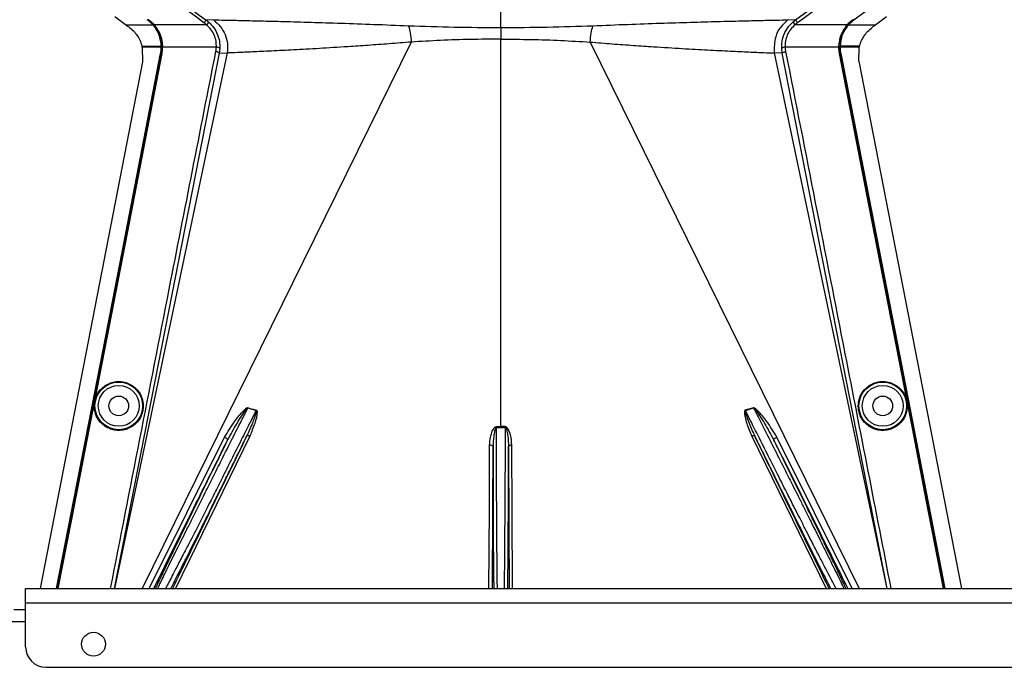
# Model space of a CAD drawing. Header units: inches. Extents: x -3977 to 448, y -4288 to 2176.
# Tile 152 of 206: x -3788 to -3643, y 1164 to 1259. Entities that reach past the tile are written whole.
import ezdxf

# ---------------------------------------------------------------- set-up
doc = ezdxf.new("R2010")
doc.units = ezdxf.units.IN
doc.header["$MEASUREMENT"] = 0

msp = doc.modelspace()

# ---------------------------------------------------------------- linework, layer by layer
at = {"color": 1, "linetype": 'Continuous', "lineweight": 25}
for p, q in [((-3772.735, 1258.147), (-3774.318, 1259.286)), ((-3717.463, 1257.69), (-3717.463, 1260.527)), ((-3663.094, 1260.527), (-3665.375, 1258.886)), ((-3660.608, 1259.286), (-3662.191, 1258.147)), ((-3772.735, 1258.147), (-3768.732, 1258.147)), ((-3768.709, 1258.168), (-3768.732, 1258.147)), ((-3768.691, 1258.147), (-3768.582, 1258.147)), ((-3768.549, 1258.176), (-3768.582, 1258.147)), ((-3760.82, 1258.147), (-3768.524, 1258.147)), ((-3759.725, 1258.806), (-3760.897, 1258.848)), ((-3760.488, 1258.52), (-3760.82, 1258.147)), ((-3674.028, 1258.848), (-3675.2, 1258.806)), ((-3674.438, 1258.52), (-3674.028, 1258.848)), ((-3674.438, 1258.52), (-3674.106, 1258.147)), ((-3666.402, 1258.147), (-3674.106, 1258.147)), ((-3666.344, 1258.147), (-3667.207, 1256.663)), ((-3666.376, 1258.176), (-3666.344, 1258.147)), ((-3666.234, 1258.147), (-3666.344, 1258.147)), ((-3666.194, 1258.147), (-3666.217, 1258.168)), ((-3666.194, 1258.147), (-3662.191, 1258.147)), ((-3665.393, 1258.911), (-3665.375, 1258.886)), ((-3717.463, 1257.69), (-3717.463, 1256.022)), ((-3770.32, 1254.983), (-3769.908, 1254.983)), ((-3769.939, 1254.825), (-3770.281, 1254.825)), ((-3730.643, 1255.588), (-3770.277, 1175.123)), ((-3767.478, 1254.825), (-3769.939, 1254.825)), ((-3769.908, 1254.983), (-3767.48, 1254.983)), ((-3767.33, 1254.983), (-3767.449, 1254.983)), ((-3767.286, 1254.985), (-3767.33, 1254.983)), ((-3759.357, 1254.825), (-3767.284, 1254.825)), ((-3717.463, 1198.965), (-3717.463, 1256.022)), ((-3704.282, 1255.588), (-3664.648, 1175.123)), ((-3667.641, 1254.825), (-3675.569, 1254.825)), ((-3667.64, 1254.985), (-3667.596, 1254.983)), ((-3667.596, 1254.983), (-3667.476, 1254.983)), ((-3667.476, 1254.984), (-3667.478, 1254.825)), ((-3664.986, 1254.825), (-3667.447, 1254.825)), ((-3665.017, 1254.983), (-3667.446, 1254.983)), ((-3664.605, 1254.983), (-3665.017, 1254.983)), ((-3664.645, 1254.825), (-3664.986, 1254.825)), ((-3664.65, 1254.805), (-3664.645, 1254.825)), ((-3758.945, 1253.944), (-3774.398, 1175.123)), ((-3757.76, 1253.995), (-3774.352, 1175.123)), ((-3770.276, 1254.805), (-3770.245, 1252.675)), ((-3767.57, 1253.893), (-3767.54, 1253.887)), ((-3767.377, 1253.885), (-3767.42, 1253.893)), ((-3758.858, 1254.653), (-3758.945, 1253.944)), ((-3758.945, 1253.944), (-3757.76, 1253.995)), ((-3675.981, 1253.944), (-3677.165, 1253.995)), ((-3677.165, 1253.995), (-3660.573, 1175.123)), ((-3675.981, 1253.944), (-3676.067, 1254.653)), ((-3660.528, 1175.123), (-3675.981, 1253.944)), ((-3667.548, 1253.885), (-3667.505, 1253.893)), ((-3667.355, 1253.893), (-3667.385, 1253.887)), ((-3664.697, 1252.765), (-3664.65, 1254.805)), ((-3770.246, 1252.675), (-3785.338, 1175.123)), ((-3664.697, 1252.765), (-3649.588, 1175.123)), ((-3776.553, 1206.716), (-3776.597, 1206.725)), ((-3658.372, 1206.716), (-3658.329, 1206.725)), ((-3754.712, 1201.716), (-3753.507, 1201.352)), ((-3681.418, 1201.352), (-3680.214, 1201.716)), ((-3778.108, 1198.728), (-3778.152, 1198.736)), ((-3718.099, 1194.023), (-3718.094, 1198.847)), ((-3717.463, 1198.965), (-3717.463, 1198.846)), ((-3716.832, 1198.847), (-3716.827, 1194.023)), ((-3656.817, 1198.728), (-3656.774, 1198.736)), ((-3769.26, 1175.123), (-3758.151, 1197.42)), ((-3754.446, 1197.551), (-3765.39, 1175.123)), ((-3680.48, 1197.551), (-3669.536, 1175.123)), ((-3665.666, 1175.123), (-3676.774, 1197.42))]:
    msp.add_line(p, q, dxfattribs=at)
at = {"color": 7, "linetype": 'Continuous', "lineweight": 25}
for p, q in [((-3787.463, 1175.123), (-3502.463, 1175.123)), ((-3787.463, 1173.023), (-3787.463, 1175.123)), ((-3787.463, 1173.023), (-3502.463, 1173.023)), ((-3787.463, 1166.523), (-3787.463, 1173.023)), ((-3789.213, 1172.023), (-3787.463, 1172.023)), ((-3784.463, 1163.523), (-3505.463, 1163.523))]:
    msp.add_line(p, q, dxfattribs=at)
at = {"color": 8, "linetype": 'Continuous', "lineweight": 25}
msp.add_line((-3817.463, 1170.273), (-3787.463, 1170.273), dxfattribs=at)
at = {"color": 1, "linetype": 'Continuous', "lineweight": 25, "flags": 128}
for points in [[(-3761.188, 1258.442), (-3762.498, 1259.383), (-3763.528, 1260.121)], [(-3763.236, 1260.527), (-3761.906, 1259.572), (-3760.897, 1258.848)], [(-3674.028, 1258.848), (-3672.735, 1259.776), (-3671.689, 1260.527)], [(-3671.398, 1260.121), (-3672.708, 1259.181), (-3673.737, 1258.442)], [(-3770.276, 1254.805), (-3770.279, 1254.816), (-3770.281, 1254.825)], [(-3767.449, 1254.984), (-3767.466, 1254.984), (-3767.48, 1254.983)], [(-3767.478, 1254.825), (-3767.461, 1254.825), (-3767.447, 1254.825)], [(-3767.447, 1254.825), (-3767.448, 1254.914), (-3767.449, 1254.984)], [(-3667.447, 1254.825), (-3667.465, 1254.825), (-3667.478, 1254.825)], [(-3782.899, 1175.123), (-3774.343, 1219.078), (-3767.57, 1253.893)], [(-3782.868, 1175.123), (-3774.31, 1219.085), (-3767.54, 1253.887)], [(-3767.42, 1253.893), (-3772.558, 1227.479), (-3776.597, 1206.725)], [(-3767.377, 1253.885), (-3772.515, 1227.47), (-3776.553, 1206.716)], [(-3658.372, 1206.716), (-3663.512, 1233.131), (-3667.548, 1253.885)], [(-3667.505, 1253.893), (-3666.199, 1247.18), (-3665.11, 1241.58), (-3664.237, 1237.093), (-3663.725, 1234.458), (-3663.334, 1232.449), (-3663.065, 1231.066), (-3662.943, 1230.439), (-3662.923, 1230.338), (-3662.919, 1230.316), (-3662.918, 1230.31), (-3662.918, 1230.31), (-3662.918, 1230.31), (-3662.918, 1230.31), (-3662.918, 1230.31), (-3662.918, 1230.31), (-3662.918, 1230.31), (-3662.918, 1230.31), (-3662.918, 1230.31), (-3662.918, 1230.31), (-3662.918, 1230.309), (-3658.329, 1206.725)], [(-3667.385, 1253.887), (-3658.768, 1209.594), (-3652.058, 1175.123)], [(-3667.355, 1253.893), (-3658.735, 1209.584), (-3652.026, 1175.123)], [(-3776.597, 1206.725), (-3777.468, 1202.251), (-3778.152, 1198.736)], [(-3776.553, 1206.716), (-3777.424, 1202.243), (-3778.108, 1198.728)], [(-3656.817, 1198.728), (-3657.688, 1203.201), (-3658.372, 1206.716)], [(-3658.329, 1206.725), (-3657.458, 1202.251), (-3656.774, 1198.736)], [(-3778.152, 1198.736), (-3780.762, 1185.328), (-3782.749, 1175.123)], [(-3778.108, 1198.728), (-3780.719, 1185.32), (-3782.704, 1175.123)], [(-3718.093, 1198.965), (-3718.093, 1198.951), (-3718.093, 1198.937), (-3718.093, 1198.922), (-3718.093, 1198.908), (-3718.094, 1198.893), (-3718.094, 1198.878), (-3718.094, 1198.862), (-3718.094, 1198.847)], [(-3716.832, 1198.847), (-3716.832, 1198.862), (-3716.832, 1198.878), (-3716.832, 1198.893), (-3716.832, 1198.908), (-3716.832, 1198.922), (-3716.832, 1198.937), (-3716.832, 1198.951), (-3716.832, 1198.965)], [(-3652.221, 1175.123), (-3654.766, 1188.193), (-3656.817, 1198.728)], [(-3656.774, 1198.736), (-3654.163, 1185.328), (-3652.176, 1175.123)], [(-3758.151, 1197.42), (-3758.052, 1197.375), (-3757.959, 1197.321), (-3757.875, 1197.261), (-3757.805, 1197.198), (-3757.752, 1197.134), (-3757.718, 1197.074), (-3757.706, 1197.019), (-3757.715, 1196.972)], [(-3754.446, 1197.551), (-3754.525, 1197.579), (-3754.602, 1197.599), (-3754.674, 1197.611), (-3754.74, 1197.614), (-3754.798, 1197.609), (-3754.846, 1197.595), (-3754.882, 1197.573), (-3754.905, 1197.543)], [(-3680.02, 1197.543), (-3680.044, 1197.573), (-3680.08, 1197.595), (-3680.127, 1197.609), (-3680.185, 1197.614), (-3680.251, 1197.611), (-3680.324, 1197.599), (-3680.401, 1197.579), (-3680.48, 1197.551)], [(-3677.211, 1196.972), (-3677.22, 1197.019), (-3677.207, 1197.074), (-3677.173, 1197.134), (-3677.12, 1197.198), (-3677.05, 1197.261), (-3676.966, 1197.321), (-3676.873, 1197.375), (-3676.774, 1197.42)], [(-3719.198, 1175.123), (-3719.172, 1180.761), (-3719.141, 1187.103), (-3719.098, 1196.27)], [(-3719.098, 1196.27), (-3719.001, 1196.265), (-3718.907, 1196.251), (-3718.821, 1196.229), (-3718.746, 1196.199), (-3718.683, 1196.163), (-3718.637, 1196.122), (-3718.608, 1196.077), (-3718.598, 1196.031)], [(-3718.697, 1175.123), (-3718.643, 1186.567), (-3718.598, 1196.031)], [(-3716.327, 1196.031), (-3716.317, 1196.077), (-3716.288, 1196.122), (-3716.242, 1196.163), (-3716.18, 1196.199), (-3716.104, 1196.229), (-3716.018, 1196.251), (-3715.925, 1196.265), (-3715.828, 1196.27)], [(-3716.327, 1196.031), (-3716.27, 1183.986), (-3716.228, 1175.123)], [(-3715.727, 1175.123), (-3715.781, 1186.481), (-3715.828, 1196.27)]]:
    msp.add_lwpolyline(points, dxfattribs=at)
at = {"color": 1, "linetype": 'Continuous', "lineweight": 25}
for centre, radius in [((-3773.742, 1202.023), 3.509), ((-3661.183, 1202.023), 3.509), ((-3773.742, 1202.023), 3.012), ((-3661.183, 1202.023), 3.012), ((-3773.742, 1202.023), 1.45), ((-3661.183, 1202.023), 1.45)]:
    msp.add_circle(centre, radius, dxfattribs=at)
at = {"color": 7, "linetype": 'Continuous', "lineweight": 25}
msp.add_circle((-3777.463, 1166.923), 1.75, dxfattribs=at)
at = {"color": 1, "linetype": 'Continuous', "lineweight": 25}
for centre, radius, start, end in [((-3759.283, 1254.231), 0.599, 44.82521, 97.0422), ((-3675.642, 1254.231), 0.599, 82.9578, 135.17479), ((-3752.053, 1200.641), 2.868, 157.2306, 157.97796), ((-3749.717, 1200.231), 3.952, 162.84395, 163.5205), ((-3685.208, 1200.231), 3.952, 16.4795, 17.15605), ((-3682.872, 1200.641), 2.868, 22.02204, 22.7694)]:
    msp.add_arc(centre, radius, start, end, dxfattribs=at)
at = {"color": 7, "linetype": 'Continuous', "lineweight": 25}
msp.add_arc((-3784.463, 1166.523), 3, 180, 270, dxfattribs=at)
at = {"color": 1, "linetype": 'Continuous', "lineweight": 25}
for centre, major_axis, start_param, end_param in [((-3767.434, 1256.375), (-0.033, 4.773), 1.8665214, 1.9013604), ((-3667.492, 1256.375), (0.033, 4.773), 4.381825, 4.4166639)]:
    msp.add_ellipse(centre, major_axis=major_axis, ratio=0.0122176, start_param=start_param, end_param=end_param, dxfattribs=at)
for points, knots in [([(-3772.735, 1258.147), (-3772.716, 1258.134), (-3772.682, 1258.109), (-3772.648, 1258.085), (-3772.633, 1258.074)], [0, 0, 0, 0, 0.56, 1, 1, 1, 1]), ([(-3772.633, 1258.074), (-3772.566, 1258.026), (-3772.446, 1257.94), (-3772.326, 1257.854), (-3772.274, 1257.816)], [0, 0, 0, 0, 0.5599992, 1, 1, 1, 1]), ([(-3772.274, 1257.816), (-3772.038, 1257.626), (-3771.378, 1257.096), (-3770.686, 1256.099), (-3770.421, 1255.291), (-3770.32, 1254.983)], [0, 0, 0, 0, 0.2563458, 0.7166755, 1, 1, 1, 1]), ([(-3768.732, 1258.147), (-3768.874, 1258.297), (-3769.127, 1258.566), (-3769.421, 1258.788), (-3769.551, 1258.886)], [0, 0, 0, 0, 0.5600005, 1, 1, 1, 1]), ([(-3769.533, 1258.911), (-3769.368, 1258.784), (-3769.074, 1258.558), (-3768.82, 1258.287), (-3768.709, 1258.168)], [0, 0, 0, 0, 0.5599986, 1, 1, 1, 1]), ([(-3768.582, 1258.147), (-3768.724, 1258.297), (-3768.977, 1258.566), (-3769.271, 1258.788), (-3769.401, 1258.886)], [0, 0, 0, 0, 0.559818, 1, 1, 1, 1]), ([(-3769.375, 1258.922), (-3769.21, 1258.795), (-3768.915, 1258.568), (-3768.661, 1258.296), (-3768.549, 1258.176)], [0, 0, 0, 0, 0.5598224, 1, 1, 1, 1]), ([(-3767.48, 1254.983), (-3767.502, 1255.265), (-3767.546, 1255.829), (-3767.802, 1256.664), (-3768.182, 1257.459), (-3768.549, 1257.918), (-3768.732, 1258.147)], [0, 0, 0, 0, 0.2500257, 0.5001914, 0.7501772, 1, 1, 1, 1]), ([(-3768.709, 1258.168), (-3768.706, 1258.164), (-3768.7, 1258.157), (-3768.694, 1258.15), (-3768.691, 1258.147)], [0, 0, 0, 0, 0.56, 1, 1, 1, 1]), ([(-3768.582, 1258.147), (-3768.195, 1257.602), (-3767.503, 1256.626), (-3767.383, 1255.486), (-3767.33, 1254.983)], [0, 0, 0, 0, 0.5591099, 1, 1, 1, 1]), ([(-3768.549, 1258.176), (-3768.544, 1258.171), (-3768.536, 1258.161), (-3768.527, 1258.152), (-3768.524, 1258.147)], [0, 0, 0, 0, 0.56011983, 1, 1, 1, 1]), ([(-3768.524, 1258.147), (-3768.178, 1257.664), (-3767.486, 1256.699), (-3767.353, 1255.556), (-3767.286, 1254.985)], [0, 0, 0, 0, 0.500053, 1, 1, 1, 1]), ([(-3760.897, 1258.848), (-3760.902, 1258.841), (-3760.913, 1258.825), (-3760.981, 1258.73), (-3761.078, 1258.596), (-3761.153, 1258.492), (-3761.188, 1258.442)], [0, 0, 0, 0, 0.2406182, 0.5, 0.7593818, 1, 1, 1, 1]), ([(-3760.82, 1258.147), (-3760.886, 1258.205), (-3761.006, 1258.308), (-3761.133, 1258.401), (-3761.188, 1258.442)], [0, 0, 0, 0, 0.5599596, 1, 1, 1, 1]), ([(-3760.897, 1258.848), (-3760.818, 1258.79), (-3760.678, 1258.686), (-3760.546, 1258.571), (-3760.488, 1258.52)], [0, 0, 0, 0, 0.5598158, 1, 1, 1, 1]), ([(-3759.357, 1254.825), (-3759.36, 1255.128), (-3759.365, 1255.735), (-3759.651, 1256.64), (-3760.123, 1257.479), (-3760.587, 1257.924), (-3760.82, 1258.147)], [0, 0, 0, 0, 0.2480977, 0.4964537, 0.7473571, 1, 1, 1, 1]), ([(-3760.488, 1258.52), (-3760.229, 1258.259), (-3759.712, 1257.736), (-3759.188, 1256.762), (-3758.87, 1255.714), (-3758.862, 1255.007), (-3758.858, 1254.653)], [0, 0, 0, 0, 0.2504497, 0.501026, 0.7504119, 1, 1, 1, 1]), ([(-3731.043, 1257.953), (-3732.764, 1258.023), (-3736.201, 1258.161), (-3741.023, 1258.328), (-3745.478, 1258.467), (-3749.488, 1258.579), (-3752.98, 1258.67), (-3755.893, 1258.739), (-3758.238, 1258.791), (-3759.228, 1258.801), (-3759.725, 1258.806)], [0, 0, 0, 0, 0.12497851, 0.24943172, 0.37491185, 0.4994749, 0.62460669, 0.74971209, 0.8742813, 1, 1, 1, 1]), ([(-3759.725, 1258.806), (-3759.391, 1258.515), (-3758.71, 1257.922), (-3758.033, 1256.708), (-3757.663, 1255.36), (-3757.728, 1254.445), (-3757.76, 1253.995)], [0, 0, 0, 0, 0.24523079, 0.5, 0.75476921, 1, 1, 1, 1]), ([(-3717.463, 1257.69), (-3719.758, 1257.7), (-3724.35, 1257.719), (-3728.811, 1257.875), (-3731.043, 1257.953)], [0, 0, 0, 0, 0.4998677, 1, 1, 1, 1]), ([(-3731.043, 1257.953), (-3730.949, 1257.627), (-3730.763, 1256.974), (-3730.683, 1256.051), (-3730.643, 1255.589)], [0, 0, 0, 0, 0.5000218, 1, 1, 1, 1]), ([(-3703.883, 1257.953), (-3706.114, 1257.875), (-3710.576, 1257.719), (-3715.168, 1257.7), (-3717.463, 1257.69)], [0, 0, 0, 0, 0.5001323, 1, 1, 1, 1]), ([(-3704.282, 1255.589), (-3704.242, 1256.051), (-3704.163, 1256.974), (-3703.976, 1257.627), (-3703.883, 1257.953)], [0, 0, 0, 0, 0.4999782, 1, 1, 1, 1]), ([(-3675.2, 1258.806), (-3675.697, 1258.801), (-3676.687, 1258.791), (-3679.033, 1258.739), (-3681.946, 1258.67), (-3685.438, 1258.579), (-3689.447, 1258.467), (-3693.903, 1258.328), (-3698.725, 1258.161), (-3702.161, 1258.023), (-3703.883, 1257.953)], [0, 0, 0, 0, 0.1257187, 0.25028791, 0.37539331, 0.5005251, 0.62508815, 0.75056828, 0.87502149, 1, 1, 1, 1]), ([(-3675.2, 1258.806), (-3675.57, 1258.475), (-3676.325, 1257.802), (-3677.188, 1256.142), (-3677.174, 1254.803), (-3677.165, 1253.995)], [0, 0, 0, 0, 0.2761786, 0.5629357, 1, 1, 1, 1]), ([(-3676.067, 1254.653), (-3676.063, 1255.007), (-3676.055, 1255.714), (-3675.737, 1256.762), (-3675.214, 1257.736), (-3674.696, 1258.259), (-3674.438, 1258.52)], [0, 0, 0, 0, 0.2495808, 0.4989767, 0.7495561, 1, 1, 1, 1]), ([(-3674.106, 1258.147), (-3674.338, 1257.924), (-3674.802, 1257.479), (-3675.274, 1256.64), (-3675.56, 1255.735), (-3675.566, 1255.128), (-3675.569, 1254.825)], [0, 0, 0, 0, 0.2526371, 0.5035436, 0.7519095, 1, 1, 1, 1]), ([(-3673.737, 1258.442), (-3673.808, 1258.39), (-3673.935, 1258.296), (-3674.054, 1258.193), (-3674.106, 1258.147)], [0, 0, 0, 0, 0.5599594, 1, 1, 1, 1]), ([(-3674.028, 1258.848), (-3674.023, 1258.841), (-3674.012, 1258.825), (-3673.944, 1258.73), (-3673.847, 1258.596), (-3673.773, 1258.492), (-3673.737, 1258.442)], [0, 0, 0, 0, 0.240618, 0.5, 0.759382, 1, 1, 1, 1]), ([(-3667.64, 1254.985), (-3667.573, 1255.556), (-3667.44, 1256.699), (-3666.748, 1257.664), (-3666.402, 1258.147)], [0, 0, 0, 0, 0.49994688, 1, 1, 1, 1]), ([(-3666.234, 1258.147), (-3666.583, 1257.662), (-3667.278, 1256.695), (-3667.41, 1255.553), (-3667.476, 1254.984)], [0, 0, 0, 0, 0.5013928, 1, 1, 1, 1]), ([(-3667.446, 1254.983), (-3667.424, 1255.265), (-3667.38, 1255.829), (-3667.123, 1256.664), (-3666.743, 1257.459), (-3666.377, 1257.918), (-3666.194, 1258.147)], [0, 0, 0, 0, 0.25002567, 0.50019135, 0.75017724, 1, 1, 1, 1]), ([(-3666.376, 1258.176), (-3666.381, 1258.171), (-3666.39, 1258.161), (-3666.398, 1258.152), (-3666.402, 1258.147)], [0, 0, 0, 0, 0.56, 1, 1, 1, 1]), ([(-3666.376, 1258.176), (-3666.233, 1258.328), (-3665.978, 1258.598), (-3665.681, 1258.823), (-3665.55, 1258.922)], [0, 0, 0, 0, 0.559821, 1, 1, 1, 1]), ([(-3665.525, 1258.886), (-3665.689, 1258.76), (-3665.981, 1258.536), (-3666.233, 1258.266), (-3666.344, 1258.147)], [0, 0, 0, 0, 0.5598194, 1, 1, 1, 1]), ([(-3666.217, 1258.168), (-3666.22, 1258.164), (-3666.226, 1258.157), (-3666.232, 1258.15), (-3666.234, 1258.147)], [0, 0, 0, 0, 0.56, 1, 1, 1, 1]), ([(-3665.393, 1258.911), (-3665.558, 1258.784), (-3665.852, 1258.558), (-3666.105, 1258.287), (-3666.217, 1258.168)], [0, 0, 0, 0, 0.5599982, 1, 1, 1, 1]), ([(-3666.194, 1258.147), (-3666.052, 1258.297), (-3665.798, 1258.566), (-3665.504, 1258.788), (-3665.375, 1258.886)], [0, 0, 0, 0, 0.5600007, 1, 1, 1, 1]), ([(-3664.605, 1254.983), (-3664.516, 1255.26), (-3664.268, 1256.029), (-3663.602, 1257.041), (-3662.919, 1257.598), (-3662.652, 1257.816)], [0, 0, 0, 0, 0.2548715, 0.7080318, 1, 1, 1, 1]), ([(-3662.292, 1258.074), (-3662.36, 1258.026), (-3662.479, 1257.94), (-3662.599, 1257.854), (-3662.652, 1257.816)], [0, 0, 0, 0, 0.5599992, 1, 1, 1, 1]), ([(-3662.292, 1258.074), (-3662.273, 1258.088), (-3662.24, 1258.112), (-3662.206, 1258.137), (-3662.191, 1258.147)], [0, 0, 0, 0, 0.56, 1, 1, 1, 1]), ([(-3770.314, 1254.961), (-3770.315, 1254.965), (-3770.317, 1254.973), (-3770.319, 1254.98), (-3770.32, 1254.983)], [0, 0, 0, 0, 0.5600046, 1, 1, 1, 1]), ([(-3770.314, 1254.961), (-3770.308, 1254.936), (-3770.297, 1254.89), (-3770.286, 1254.845), (-3770.281, 1254.825)], [0, 0, 0, 0, 0.5599989, 1, 1, 1, 1]), ([(-3767.57, 1253.893), (-3767.541, 1254.066), (-3767.49, 1254.375), (-3767.482, 1254.688), (-3767.478, 1254.825)], [0, 0, 0, 0, 0.5598333, 1, 1, 1, 1]), ([(-3767.54, 1253.887), (-3767.511, 1254.061), (-3767.459, 1254.372), (-3767.451, 1254.687), (-3767.447, 1254.825)], [0, 0, 0, 0, 0.5600516, 1, 1, 1, 1]), ([(-3767.42, 1253.893), (-3767.387, 1254.096), (-3767.329, 1254.457), (-3767.33, 1254.823), (-3767.33, 1254.983)], [0, 0, 0, 0, 0.5600744, 1, 1, 1, 1]), ([(-3767.377, 1253.885), (-3767.348, 1254.059), (-3767.296, 1254.371), (-3767.288, 1254.686), (-3767.284, 1254.825)], [0, 0, 0, 0, 0.5599497, 1, 1, 1, 1]), ([(-3767.286, 1254.985), (-3767.285, 1254.955), (-3767.284, 1254.902), (-3767.284, 1254.849), (-3767.284, 1254.825)], [0, 0, 0, 0, 0.5600457, 1, 1, 1, 1]), ([(-3759.436, 1254.188), (-3759.415, 1254.306), (-3759.378, 1254.517), (-3759.363, 1254.731), (-3759.357, 1254.825)], [0, 0, 0, 0, 0.5599329, 1, 1, 1, 1]), ([(-3730.643, 1255.589), (-3731.734, 1255.504), (-3733.901, 1255.335), (-3737.018, 1255.104), (-3740.506, 1254.867), (-3744.238, 1254.639), (-3748.03, 1254.431), (-3751.341, 1254.264), (-3754.112, 1254.135), (-3756.346, 1254.035), (-3757.288, 1254.009), (-3757.76, 1253.995)], [0, 0, 0, 0, 0.08440502, 0.16768297, 0.25082547, 0.37621147, 0.50059332, 0.62555508, 0.75046755, 0.8747621, 1, 1, 1, 1]), ([(-3717.463, 1256.022), (-3718.95, 1256.013), (-3721.927, 1255.994), (-3726.351, 1255.852), (-3729.21, 1255.677), (-3730.643, 1255.589)], [0, 0, 0, 0, 0.3326232, 0.6656434, 1, 1, 1, 1]), ([(-3717.463, 1256.022), (-3715.975, 1256.013), (-3712.999, 1255.994), (-3708.575, 1255.852), (-3705.715, 1255.677), (-3704.282, 1255.589)], [0, 0, 0, 0, 0.3326232, 0.6656434, 1, 1, 1, 1]), ([(-3704.282, 1255.589), (-3703.191, 1255.504), (-3701.024, 1255.335), (-3697.907, 1255.104), (-3694.419, 1254.867), (-3690.687, 1254.639), (-3686.896, 1254.431), (-3683.584, 1254.264), (-3680.814, 1254.135), (-3678.58, 1254.035), (-3677.638, 1254.009), (-3677.165, 1253.995)], [0, 0, 0, 0, 0.084405, 0.167683, 0.2508255, 0.3762115, 0.5005933, 0.6255551, 0.7504676, 0.8747621, 1, 1, 1, 1]), ([(-3675.569, 1254.825), (-3675.56, 1254.705), (-3675.544, 1254.492), (-3675.506, 1254.28), (-3675.489, 1254.188)], [0, 0, 0, 0, 0.5599329, 1, 1, 1, 1]), ([(-3667.641, 1254.825), (-3667.641, 1254.855), (-3667.641, 1254.908), (-3667.64, 1254.961), (-3667.64, 1254.985)], [0, 0, 0, 0, 0.5600001, 1, 1, 1, 1]), ([(-3667.548, 1253.885), (-3667.578, 1254.059), (-3667.63, 1254.371), (-3667.638, 1254.686), (-3667.641, 1254.825)], [0, 0, 0, 0, 0.5599609, 1, 1, 1, 1]), ([(-3667.596, 1254.983), (-3667.595, 1254.779), (-3667.593, 1254.413), (-3667.532, 1254.052), (-3667.505, 1253.893)], [0, 0, 0, 0, 0.5600766, 1, 1, 1, 1]), ([(-3667.478, 1254.825), (-3667.473, 1254.649), (-3667.463, 1254.334), (-3667.409, 1254.024), (-3667.385, 1253.887)], [0, 0, 0, 0, 0.5600547, 1, 1, 1, 1]), ([(-3667.476, 1254.984), (-3667.471, 1254.984), (-3667.46, 1254.984), (-3667.45, 1254.984), (-3667.446, 1254.983)], [0, 0, 0, 0, 0.56000001, 1, 1, 1, 1]), ([(-3667.355, 1253.893), (-3667.384, 1254.066), (-3667.436, 1254.375), (-3667.444, 1254.688), (-3667.447, 1254.825)], [0, 0, 0, 0, 0.5598333, 1, 1, 1, 1]), ([(-3664.645, 1254.825), (-3664.638, 1254.851), (-3664.627, 1254.896), (-3664.616, 1254.941), (-3664.611, 1254.961)], [0, 0, 0, 0, 0.5599961, 1, 1, 1, 1]), ([(-3664.611, 1254.961), (-3664.61, 1254.965), (-3664.608, 1254.973), (-3664.606, 1254.98), (-3664.605, 1254.983)], [0, 0, 0, 0, 0.56, 1, 1, 1, 1]), ([(-3774.938, 1175.123), (-3772.066, 1189.818), (-3766.913, 1216.176), (-3761.73, 1242.528), (-3759.436, 1254.188)], [0, 0, 0, 0, 0.5575415, 1, 1, 1, 1]), ([(-3758.945, 1253.944), (-3758.952, 1253.965), (-3758.963, 1253.997), (-3759.025, 1254.045), (-3759.088, 1254.081), (-3759.167, 1254.115), (-3759.28, 1254.155), (-3759.375, 1254.175), (-3759.436, 1254.188)], [0, 0, 0, 0, 0.2396351, 0.3684751, 0.5, 0.6315249, 0.7603649, 1, 1, 1, 1]), ([(-3675.981, 1253.944), (-3675.971, 1253.968), (-3675.952, 1254.018), (-3675.819, 1254.094), (-3675.655, 1254.153), (-3675.543, 1254.176), (-3675.489, 1254.188)], [0, 0, 0, 0, 0.2704256, 0.5623869, 0.7895723, 1, 1, 1, 1]), ([(-3675.489, 1254.188), (-3672.572, 1239.348), (-3667.391, 1212.995), (-3662.238, 1186.638), (-3659.987, 1175.123)], [0, 0, 0, 0, 0.563129, 1, 1, 1, 1]), ([(-3773.742, 1198.398), (-3773.96, 1198.409), (-3774.436, 1198.435), (-3775.183, 1198.665), (-3775.969, 1199.113), (-3776.695, 1199.842), (-3777.219, 1200.838), (-3777.412, 1202.002), (-3777.219, 1203.167), (-3776.695, 1204.162), (-3775.969, 1204.892), (-3775.183, 1205.339), (-3774.436, 1205.57), (-3773.96, 1205.595), (-3773.742, 1205.607)], [0, 0, 0, 0, 0.0563094, 0.122835, 0.200993, 0.2913236, 0.3924071, 0.5, 0.6075929, 0.7086764, 0.799007, 0.877165, 0.9436906, 1, 1, 1, 1]), ([(-3773.742, 1205.607), (-3773.524, 1205.595), (-3773.049, 1205.57), (-3772.301, 1205.339), (-3771.515, 1204.892), (-3770.79, 1204.162), (-3770.265, 1203.167), (-3770.072, 1202.002), (-3770.265, 1200.838), (-3770.79, 1199.842), (-3771.515, 1199.113), (-3772.301, 1198.665), (-3773.049, 1198.435), (-3773.524, 1198.409), (-3773.742, 1198.398)], [0, 0, 0, 0, 0.0563094, 0.122835, 0.200993, 0.2913236, 0.3924071, 0.5, 0.6075929, 0.7086764, 0.799007, 0.877165, 0.9436906, 1, 1, 1, 1]), ([(-3661.183, 1198.398), (-3661.401, 1198.409), (-3661.877, 1198.435), (-3662.624, 1198.665), (-3663.41, 1199.113), (-3664.135, 1199.842), (-3664.66, 1200.838), (-3664.853, 1202.002), (-3664.66, 1203.167), (-3664.135, 1204.162), (-3663.41, 1204.892), (-3662.624, 1205.339), (-3661.877, 1205.57), (-3661.401, 1205.595), (-3661.183, 1205.607)], [0, 0, 0, 0, 0.0563094, 0.122835, 0.200993, 0.2913236, 0.3924071, 0.5, 0.6075929, 0.7086764, 0.799007, 0.877165, 0.9436906, 1, 1, 1, 1]), ([(-3661.183, 1205.607), (-3660.965, 1205.595), (-3660.49, 1205.57), (-3659.742, 1205.339), (-3658.956, 1204.892), (-3658.231, 1204.162), (-3657.706, 1203.167), (-3657.513, 1202.002), (-3657.706, 1200.838), (-3658.231, 1199.842), (-3658.956, 1199.113), (-3659.742, 1198.665), (-3660.49, 1198.435), (-3660.965, 1198.409), (-3661.183, 1198.398)], [0, 0, 0, 0, 0.0563094, 0.122835, 0.200993, 0.2913236, 0.3924071, 0.5, 0.6075929, 0.7086764, 0.799007, 0.877165, 0.9436906, 1, 1, 1, 1]), ([(-3758.611, 1194.023), (-3758.062, 1195.114), (-3757.073, 1197.078), (-3755.768, 1199.651), (-3755.029, 1201.096), (-3754.712, 1201.716)], [0, 0, 0, 0, 0.415954, 0.7493023, 1, 1, 1, 1]), ([(-3758.151, 1197.42), (-3757.671, 1198.207), (-3756.843, 1199.564), (-3755.713, 1200.954), (-3755.062, 1201.602), (-3754.839, 1201.738), (-3754.757, 1201.757), (-3754.721, 1201.757), (-3754.705, 1201.753), (-3754.698, 1201.751)], [0, 0, 0, 0, 0.4987105, 0.8596241, 0.9547007, 0.9823705, 0.9920695, 0.9961825, 1, 1, 1, 1]), ([(-3757.715, 1196.972), (-3757.26, 1197.807), (-3756.574, 1199.065), (-3755.68, 1200.452), (-3755.217, 1201.135), (-3754.978, 1201.465), (-3754.848, 1201.618), (-3754.782, 1201.687), (-3754.746, 1201.712), (-3754.728, 1201.717), (-3754.718, 1201.718), (-3754.714, 1201.717), (-3754.712, 1201.716)], [0, 0, 0, 0, 0.5009066, 0.75524099, 0.88207073, 0.94461639, 0.97485323, 0.9894631, 0.99537876, 0.99779432, 0.99890734, 1, 1, 1, 1]), ([(-3753.507, 1201.352), (-3753.824, 1200.722), (-3754.538, 1199.302), (-3755.772, 1196.849), (-3756.691, 1195.021), (-3757.193, 1194.023)], [0, 0, 0, 0, 0.2657186, 0.599055, 1, 1, 1, 1]), ([(-3753.507, 1201.352), (-3753.504, 1201.351), (-3753.498, 1201.35), (-3753.491, 1201.346), (-3753.485, 1201.34), (-3753.479, 1201.329), (-3753.474, 1201.311), (-3753.467, 1201.189), (-3753.526, 1200.991), (-3753.622, 1200.653), (-3753.797, 1200.15), (-3754.195, 1199.086), (-3754.611, 1198.182), (-3754.905, 1197.543)], [0, 0, 0, 0, 0.002002, 0.0039182, 0.0059178, 0.0081145, 0.0132777, 0.0194868, 0.0994036, 0.1644525, 0.2820291, 0.4928409, 1, 1, 1, 1]), ([(-3754.698, 1201.751), (-3754.486, 1201.682), (-3754.089, 1201.552), (-3753.683, 1201.446), (-3753.494, 1201.397)], [0, 0, 0, 0, 0.5320089, 1, 1, 1, 1]), ([(-3753.494, 1201.397), (-3753.485, 1201.393), (-3753.466, 1201.387), (-3753.433, 1201.361), (-3753.383, 1201.276), (-3753.333, 1200.611), (-3753.714, 1199.336), (-3754.189, 1198.178), (-3754.446, 1197.551)], [0, 0, 0, 0, 0.0062895, 0.0128488, 0.0284102, 0.0757073, 0.4997845, 1, 1, 1, 1]), ([(-3681.432, 1201.397), (-3681.454, 1201.387), (-3681.497, 1201.369), (-3681.539, 1201.286), (-3681.554, 1201.138), (-3681.546, 1200.84), (-3681.443, 1200.259), (-3681.151, 1199.114), (-3680.748, 1198.176), (-3680.48, 1197.551)], [0, 0, 0, 0, 0.0152758, 0.0305323, 0.0634754, 0.1262277, 0.2512207, 0.5011926, 1, 1, 1, 1]), ([(-3681.418, 1201.352), (-3681.421, 1201.351), (-3681.427, 1201.35), (-3681.435, 1201.346), (-3681.44, 1201.339), (-3681.451, 1201.321), (-3681.456, 1201.26), (-3681.434, 1201.124), (-3681.362, 1200.84), (-3681.175, 1200.272), (-3680.755, 1199.141), (-3680.314, 1198.182), (-3680.02, 1197.544)], [0, 0, 0, 0, 0.0020234, 0.0039613, 0.0059873, 0.008217, 0.0197297, 0.050125, 0.1118242, 0.2383477, 0.493618, 1, 1, 1, 1]), ([(-3680.228, 1201.751), (-3680.45, 1201.678), (-3680.848, 1201.549), (-3681.253, 1201.443), (-3681.432, 1201.397)], [0, 0, 0, 0, 0.5599586, 1, 1, 1, 1]), ([(-3668.056, 1175.123), (-3668.093, 1175.192), (-3668.253, 1175.489), (-3668.675, 1176.293), (-3669.323, 1177.532), (-3670.099, 1179.034), (-3670.974, 1180.733), (-3671.83, 1182.399), (-3672.649, 1184.003), (-3673.374, 1185.426), (-3674.179, 1187.009), (-3675.15, 1188.906), (-3676.408, 1191.394), (-3677.835, 1194.225), (-3679.233, 1197.008), (-3680.422, 1199.371), (-3681.112, 1200.742), (-3681.418, 1201.352)], [0, 0, 0, 0, 0.02064272, 0.08963994, 0.16058394, 0.23475759, 0.30647284, 0.37839793, 0.42951964, 0.48318644, 0.52875947, 0.59178332, 0.67254759, 0.77048941, 0.86226871, 0.93877272, 1, 1, 1, 1]), ([(-3676.774, 1197.42), (-3677.258, 1198.211), (-3678.091, 1199.576), (-3679.223, 1200.965), (-3679.896, 1201.591), (-3680.108, 1201.721), (-3680.186, 1201.75), (-3680.214, 1201.754), (-3680.224, 1201.752), (-3680.228, 1201.751)], [0, 0, 0, 0, 0.5029861, 0.8674561, 0.9562554, 0.986531, 0.994753, 0.9981691, 1, 1, 1, 1]), ([(-3680.214, 1201.716), (-3680.211, 1201.717), (-3680.207, 1201.718), (-3680.198, 1201.717), (-3680.18, 1201.712), (-3680.096, 1201.653), (-3679.996, 1201.52), (-3679.825, 1201.3), (-3679.585, 1200.955), (-3679.166, 1200.328), (-3678.317, 1199.004), (-3677.666, 1197.807), (-3677.211, 1196.972)], [0, 0, 0, 0, 0.0010741, 0.0021709, 0.0045573, 0.0104098, 0.0556879, 0.0929528, 0.1604429, 0.2818086, 0.4986546, 1, 1, 1, 1]), ([(-3680.214, 1201.716), (-3679.921, 1201.145), (-3679.245, 1199.823), (-3678.059, 1197.488), (-3676.662, 1194.711), (-3675.376, 1192.162), (-3674.368, 1190.157), (-3673.613, 1188.659), (-3672.743, 1186.923), (-3671.767, 1184.972), (-3670.82, 1183.079), (-3670.051, 1181.53), (-3669.417, 1180.25), (-3668.496, 1178.385), (-3667.663, 1176.697), (-3667.092, 1175.513), (-3666.943, 1175.197), (-3666.908, 1175.123)], [0, 0, 0, 0, 0.0573836, 0.1326953, 0.2259282, 0.3209584, 0.3734689, 0.4175145, 0.4659054, 0.5440857, 0.6149216, 0.6676324, 0.7186743, 0.7680795, 0.9065389, 0.9781147, 1, 1, 1, 1]), ([(-3719.098, 1196.27), (-3719.087, 1196.516), (-3719.066, 1197.008), (-3718.935, 1197.623), (-3718.788, 1198.099), (-3718.642, 1198.447), (-3718.494, 1198.703), (-3718.342, 1198.864), (-3718.23, 1198.947), (-3718.138, 1198.959), (-3718.093, 1198.965)], [0, 0, 0, 0, 0.2494258, 0.4981465, 0.6313157, 0.748454, 0.8738124, 0.9191167, 0.9603769, 1, 1, 1, 1]), ([(-3718.094, 1198.847), (-3718.103, 1198.846), (-3718.122, 1198.844), (-3718.158, 1198.822), (-3718.215, 1198.754), (-3718.292, 1198.571), (-3718.405, 1198.162), (-3718.548, 1197.299), (-3718.578, 1196.538), (-3718.598, 1196.031)], [0, 0, 0, 0, 0.00896268, 0.0184522, 0.04097501, 0.09755744, 0.22152243, 0.48102319, 1, 1, 1, 1]), ([(-3718.094, 1198.847), (-3717.976, 1198.847), (-3717.766, 1198.846), (-3717.555, 1198.846), (-3717.463, 1198.846)], [0, 0, 0, 0, 0.56, 1, 1, 1, 1]), ([(-3718.093, 1198.965), (-3717.976, 1198.965), (-3717.765, 1198.965), (-3717.555, 1198.965), (-3717.463, 1198.965)], [0, 0, 0, 0, 0.5599984, 1, 1, 1, 1]), ([(-3716.832, 1198.965), (-3716.95, 1198.965), (-3717.16, 1198.965), (-3717.37, 1198.965), (-3717.463, 1198.965)], [0, 0, 0, 0, 0.56, 1, 1, 1, 1]), ([(-3717.463, 1198.846), (-3717.345, 1198.846), (-3717.135, 1198.846), (-3716.924, 1198.847), (-3716.832, 1198.847)], [0, 0, 0, 0, 0.56, 1, 1, 1, 1]), ([(-3715.828, 1196.27), (-3715.867, 1196.761), (-3715.926, 1197.499), (-3716.215, 1198.335), (-3716.444, 1198.715), (-3716.623, 1198.919), (-3716.763, 1198.95), (-3716.832, 1198.965)], [0, 0, 0, 0, 0.4983599, 0.7494053, 0.8749278, 0.9384803, 1, 1, 1, 1]), ([(-3716.832, 1198.847), (-3716.823, 1198.846), (-3716.804, 1198.844), (-3716.768, 1198.822), (-3716.635, 1198.658), (-3716.541, 1198.208), (-3716.37, 1197.304), (-3716.345, 1196.54), (-3716.327, 1196.031)], [0, 0, 0, 0, 0.0089156, 0.0183587, 0.040761, 0.2203798, 0.4805661, 1, 1, 1, 1]), ([(-3768.588, 1175.123), (-3766.618, 1179.081), (-3762.993, 1186.365), (-3759.369, 1193.647), (-3757.715, 1196.972)], [0, 0, 0, 0, 0.5434692, 1, 1, 1, 1]), ([(-3757.715, 1196.972), (-3758.38, 1195.623), (-3759.711, 1192.925), (-3761.691, 1188.892), (-3763.576, 1185.035), (-3765.335, 1181.418), (-3766.847, 1178.288), (-3767.905, 1176.079), (-3768.238, 1175.358), (-3768.347, 1175.123)], [0, 0, 0, 0, 0.1514708, 0.3030302, 0.4545333, 0.6060937, 0.7647322, 0.9233851, 1, 1, 1, 1]), ([(-3766.063, 1175.123), (-3766.002, 1175.242), (-3765.886, 1175.467), (-3765.719, 1175.794), (-3765.607, 1176.014), (-3765.553, 1176.12), (-3765.522, 1176.179), (-3765.386, 1176.448), (-3765.153, 1176.906), (-3764.839, 1177.526), (-3764.632, 1177.937), (-3764.524, 1178.151), (-3764.487, 1178.225), (-3764.472, 1178.255), (-3764.302, 1178.592), (-3763.887, 1179.417), (-3763.214, 1180.759), (-3762.441, 1182.306), (-3761.585, 1184.024), (-3760.681, 1185.841), (-3759.71, 1187.798), (-3758.825, 1189.586), (-3757.871, 1191.517), (-3756.873, 1193.542), (-3755.853, 1195.614), (-3755.194, 1196.955), (-3754.905, 1197.543)], [0, 0, 0, 0, 0.0311776, 0.0588883, 0.0717596, 0.0779477, 0.0809797, 0.0839703, 0.1328008, 0.1697794, 0.194664, 0.2025307, 0.2053145, 0.2068987, 0.2073307, 0.2604828, 0.3369424, 0.4028304, 0.4710206, 0.5587227, 0.626383, 0.7036835, 0.7661012, 0.8469711, 0.9328737, 1, 1, 1, 1]), ([(-3754.905, 1197.543), (-3756.979, 1193.288), (-3760.621, 1185.817), (-3764.265, 1178.341), (-3765.834, 1175.123)], [0, 0, 0, 0, 0.5694662, 1, 1, 1, 1]), ([(-3680.02, 1197.543), (-3679.542, 1196.569), (-3678.516, 1194.481), (-3676.981, 1191.368), (-3675.499, 1188.371), (-3674.006, 1185.361), (-3672.54, 1182.416), (-3671.279, 1179.896), (-3670.214, 1177.779), (-3669.417, 1176.204), (-3669.014, 1175.418), (-3668.862, 1175.123)], [0, 0, 0, 0, 0.1107526, 0.2373143, 0.3502207, 0.4540581, 0.5934671, 0.7192205, 0.8032133, 0.9260683, 1, 1, 1, 1]), ([(-3669.092, 1175.123), (-3671.105, 1179.254), (-3674.749, 1186.729), (-3678.391, 1194.2), (-3680.02, 1197.543)], [0, 0, 0, 0, 0.5525619, 1, 1, 1, 1]), ([(-3666.575, 1175.123), (-3666.598, 1175.172), (-3666.65, 1175.285), (-3666.729, 1175.452), (-3666.788, 1175.577), (-3666.814, 1175.632), (-3666.832, 1175.671), (-3666.884, 1175.782), (-3667.072, 1176.177), (-3667.411, 1176.892), (-3667.865, 1177.84), (-3668.301, 1178.748), (-3668.726, 1179.629), (-3669.182, 1180.573), (-3669.669, 1181.577), (-3670.369, 1183.019), (-3671.25, 1184.83), (-3672.36, 1187.103), (-3673.539, 1189.511), (-3674.831, 1192.143), (-3676.083, 1194.686), (-3676.868, 1196.278), (-3677.211, 1196.972)], [0, 0, 0, 0, 0.0153343, 0.034941, 0.0427187, 0.0470686, 0.0484625, 0.0525325, 0.0739635, 0.1418048, 0.2024107, 0.2484103, 0.2945215, 0.3412995, 0.3887581, 0.4365179, 0.53653, 0.620098, 0.7125676, 0.8188361, 0.9209665, 1, 1, 1, 1]), ([(-3677.211, 1196.972), (-3675.105, 1192.741), (-3671.481, 1185.458), (-3667.857, 1178.175), (-3666.338, 1175.123)], [0, 0, 0, 0, 0.5810389, 1, 1, 1, 1]), ([(-3718.598, 1196.031), (-3718.598, 1195.762), (-3718.599, 1195.222), (-3718.599, 1194.403), (-3718.599, 1193.573), (-3718.598, 1192.262), (-3718.597, 1190.99), (-3718.595, 1189.926), (-3718.595, 1189.572), (-3718.594, 1189.439), (-3718.594, 1189.377), (-3718.593, 1188.965), (-3718.592, 1188.189), (-3718.588, 1187.065), (-3718.585, 1186.095), (-3718.581, 1185.139), (-3718.577, 1184.069), (-3718.569, 1182.686), (-3718.559, 1181.13), (-3718.547, 1179.585), (-3718.535, 1178.237), (-3718.522, 1177.16), (-3718.511, 1176.346), (-3718.501, 1175.736), (-3718.494, 1175.332), (-3718.49, 1175.163), (-3718.489, 1175.123)], [0, 0, 0, 0, 0.0309875, 0.0623812, 0.0941812, 0.1263867, 0.2132907, 0.2410509, 0.2510029, 0.2549966, 0.2567479, 0.2583355, 0.3036753, 0.3490046, 0.3943251, 0.4234326, 0.4694632, 0.5324116, 0.6084698, 0.690263, 0.770095, 0.8381091, 0.8961778, 0.94397, 0.9867951, 1, 1, 1, 1]), ([(-3716.437, 1175.123), (-3716.435, 1175.173), (-3716.432, 1175.304), (-3716.429, 1175.511), (-3716.426, 1175.67), (-3716.425, 1175.734), (-3716.424, 1175.766), (-3716.422, 1175.911), (-3716.417, 1176.192), (-3716.411, 1176.633), (-3716.404, 1177.104), (-3716.398, 1177.63), (-3716.39, 1178.334), (-3716.381, 1179.287), (-3716.371, 1180.435), (-3716.363, 1181.623), (-3716.354, 1183.035), (-3716.346, 1184.632), (-3716.339, 1186.499), (-3716.334, 1188.166), (-3716.33, 1189.999), (-3716.327, 1191.942), (-3716.326, 1194.043), (-3716.327, 1195.411), (-3716.327, 1196.031)], [0, 0, 0, 0, 0.01666912, 0.04378011, 0.05397655, 0.05823473, 0.06015381, 0.0619329, 0.09492881, 0.12791807, 0.16090184, 0.19388047, 0.23186878, 0.29170975, 0.35824329, 0.41386861, 0.46786413, 0.55669963, 0.62530084, 0.7029741, 0.75879864, 0.84243999, 0.92861245, 1, 1, 1, 1]), ([(-3768.006, 1175.123), (-3767.955, 1175.23), (-3767.736, 1175.692), (-3766.97, 1177.272), (-3766.013, 1179.242), (-3765.148, 1180.969), (-3764.514, 1182.214), (-3763.78, 1183.663), (-3762.619, 1185.969), (-3761.295, 1188.636), (-3759.83, 1191.595), (-3759.026, 1193.196), (-3758.611, 1194.023)], [0, 0, 0, 0, 0.046067, 0.1979567, 0.3571034, 0.4144948, 0.4784064, 0.5488719, 0.6259163, 0.7996112, 0.8964894, 1, 1, 1, 1]), ([(-3757.193, 1194.023), (-3757.619, 1193.175), (-3758.442, 1191.538), (-3759.938, 1188.534), (-3761.554, 1185.32), (-3763.152, 1182.244), (-3764.212, 1180.234), (-3764.876, 1178.935), (-3765.321, 1178.07), (-3765.973, 1176.803), (-3766.552, 1175.685), (-3766.803, 1175.227), (-3766.861, 1175.123)], [0, 0, 0, 0, 0.1058183, 0.2043431, 0.3793326, 0.5253276, 0.642444, 0.6968185, 0.750254, 0.8027824, 0.9550198, 1, 1, 1, 1]), ([(-3717.956, 1175.123), (-3717.959, 1175.253), (-3717.969, 1175.734), (-3717.987, 1177.316), (-3718.009, 1179.782), (-3718.032, 1182.842), (-3718.054, 1186.319), (-3718.077, 1190.096), (-3718.091, 1192.714), (-3718.099, 1194.023)], [0, 0, 0, 0, 0.0582557, 0.2152131, 0.3721704, 0.5291278, 0.6860852, 0.8430426, 1, 1, 1, 1]), ([(-3716.827, 1194.023), (-3716.834, 1192.714), (-3716.849, 1190.096), (-3716.871, 1186.319), (-3716.894, 1182.842), (-3716.916, 1179.782), (-3716.938, 1177.316), (-3716.956, 1175.734), (-3716.966, 1175.253), (-3716.969, 1175.123)], [0, 0, 0, 0, 0.1569574, 0.3139148, 0.4708722, 0.6278296, 0.7847869, 0.9417443, 1, 1, 1, 1])]:
    msp.add_open_spline(points, degree=3, knots=knots, dxfattribs=at)

doc.saveas('drawing.dxf')
